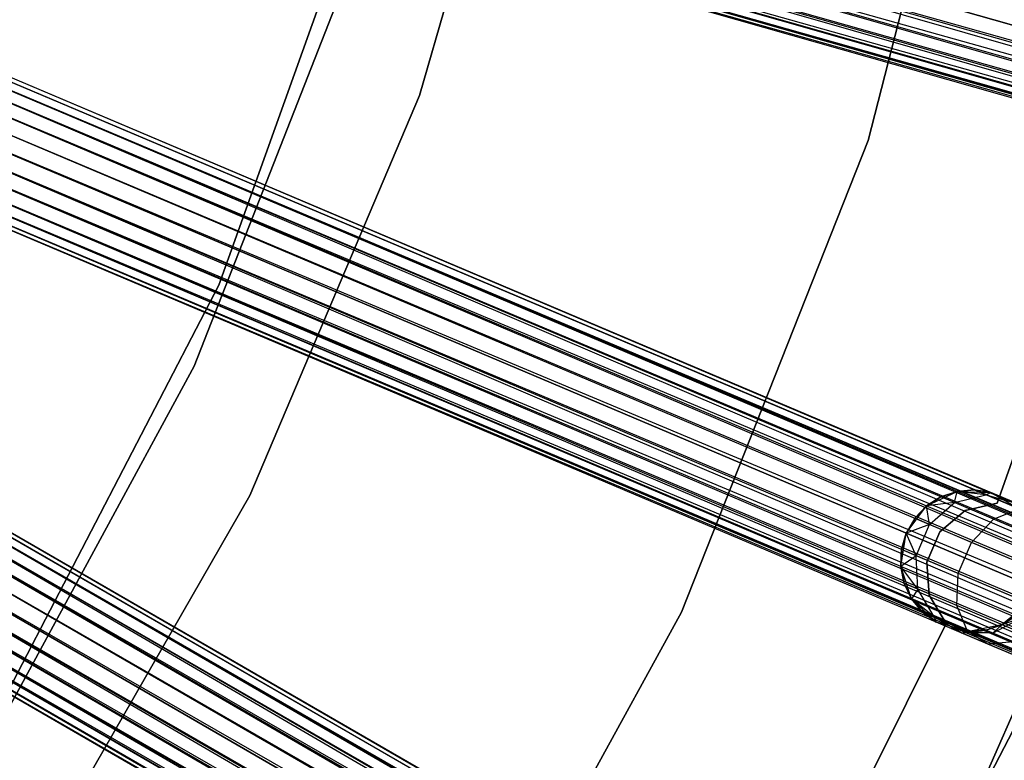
# Model space of a CAD drawing. Extents: x -189 to 189, y -189 to 189.
# Tile 230 of 256: x 42 to 56, y -26 to -16. Entities that reach past the tile are written whole.
import ezdxf

# ---------------------------------------------------------------- set-up
doc = ezdxf.new("R2010")
doc.units = 0
doc.header["$LTSCALE"] = 25.4
doc.layers.get('0').update_dxf_attribs({"linetype": 'CONTINUOUS'})

# ---------------------------------------------------------------- blocks, each defined once
blk = doc.blocks.new('NL2500012474_STL')
at = {"color": 0}
for p, q in [((245.527, -17.62, 20), (247.307, -10.687, 20)), ((247.307, -10.687, 22), (245.527, -17.62, 22)), ((247.307, -10.687, 22), (245.527, -17.62, 22)), ((245.527, -17.62, 20), (247.307, -10.687, 20)), ((240.893, -11.09, 20), (239.196, -16.985, 20)), ((239.196, -16.985, 26.5), (240.893, -11.09, 26.5)), ((240.893, -11.09, 20), (239.196, -16.985, 20)), ((239.196, -16.985, 26.5), (240.893, -11.09, 26.5)), ((353.372, -46.099, 178.5), (232.911, -11.825, 178.5)), ((353.372, -46.099, 178.5), (232.911, -11.825, 178.5)), ((232.911, -11.825, 176.5), (353.372, -46.099, 176.5)), ((232.911, -11.825, 176.5), (353.372, -46.099, 176.5)), ((353.191, -46.736, 178.249), (232.846, -12.055, 178.471)), ((353.191, -46.736, 178.249), (232.846, -12.055, 178.471)), ((353.307, -46.329, 178.471), (232.846, -12.055, 178.471)), ((353.307, -46.329, 178.471), (232.846, -12.055, 178.471)), ((232.846, -12.055, 176.529), (353.372, -46.099, 176.5)), ((232.846, -12.055, 176.529), (353.372, -46.099, 176.5)), ((353.245, -46.546, 176.615), (232.784, -12.272, 176.615)), ((232.784, -12.272, 176.615), (353.372, -46.099, 176.5)), ((353.245, -46.546, 176.615), (232.784, -12.272, 176.615)), ((353.191, -46.736, 178.249), (232.784, -12.272, 178.385)), ((353.191, -46.736, 178.249), (232.784, -12.272, 178.385)), ((232.784, -12.272, 176.615), (353.372, -46.099, 176.5)), ((353.245, -46.546, 176.615), (232.73, -12.462, 176.751)), ((353.245, -46.546, 176.615), (232.73, -12.462, 176.751)), ((353.116, -46.998, 177.855), (232.73, -12.462, 178.249)), ((353.116, -46.998, 177.855), (232.73, -12.462, 178.249)), ((353.191, -46.736, 178.249), (232.73, -12.462, 178.249)), ((353.191, -46.736, 178.249), (232.73, -12.462, 178.249)), ((353.245, -46.546, 176.615), (232.686, -12.616, 176.932)), ((353.245, -46.546, 176.615), (232.686, -12.616, 176.932)), ((353.147, -46.89, 176.932), (232.686, -12.616, 176.932)), ((353.147, -46.89, 176.932), (232.686, -12.616, 176.932)), ((353.116, -46.998, 177.855), (232.686, -12.616, 178.068)), ((353.116, -46.998, 177.855), (232.686, -12.616, 178.068)), ((353.1, -47.053, 177.379), (232.64, -12.779, 177.379)), ((353.1, -47.053, 177.379), (232.64, -12.779, 177.621)), ((353.147, -46.89, 176.932), (232.64, -12.779, 177.379)), ((353.147, -46.89, 176.932), (232.64, -12.779, 177.379)), ((353.1, -47.053, 177.379), (232.64, -12.779, 177.379)), ((353.1, -47.053, 177.379), (232.64, -12.779, 177.621)), ((353.147, -46.89, 176.932), (232.656, -12.724, 177.145)), ((353.147, -46.89, 176.932), (232.656, -12.724, 177.145)), ((353.1, -47.053, 177.379), (232.656, -12.724, 177.855)), ((353.1, -47.053, 177.379), (232.656, -12.724, 177.855)), ((353.116, -46.998, 177.855), (232.656, -12.724, 177.855)), ((353.116, -46.998, 177.855), (232.656, -12.724, 177.855)), ((238.622, -13.348, 20), (236.364, -19.665, 20)), ((236.364, -19.665, 19), (238.622, -13.348, 19)), ((236.364, -19.665, 19), (238.622, -13.348, 19)), ((238.622, -13.348, 20), (236.364, -19.665, 20)), ((236.014, -20.806, 20), (238.232, -15.156, 20)), ((238.232, -15.156, 26.5), (236.014, -20.806, 26.5)), ((238.232, -15.156, 26.5), (236.014, -20.806, 26.5)), ((236.014, -20.806, 20), (238.232, -15.156, 20)), ((346.866, -64.75, 177.379), (231.531, -15.932, 177.621)), ((346.866, -64.75, 177.379), (231.531, -15.932, 177.379)), ((346.844, -64.803, 177.855), (231.531, -15.932, 177.621)), ((346.844, -64.803, 177.855), (231.531, -15.932, 177.621)), ((346.866, -64.75, 177.379), (231.531, -15.932, 177.621)), ((346.866, -64.75, 177.379), (231.531, -15.932, 177.379)), ((346.738, -65.053, 178.249), (231.465, -16.089, 178.068)), ((346.738, -65.053, 178.249), (231.465, -16.089, 178.068)), ((346.844, -64.803, 177.855), (231.465, -16.089, 178.068)), ((346.844, -64.803, 177.855), (231.465, -16.089, 178.068)), ((231.465, -16.089, 176.932), (346.8, -64.906, 176.932)), ((231.465, -16.089, 176.932), (346.8, -64.906, 176.932)), ((231.465, -16.089, 176.932), (346.866, -64.75, 177.379)), ((231.465, -16.089, 176.932), (346.866, -64.75, 177.379)), ((346.844, -64.803, 177.855), (231.508, -15.985, 177.855)), ((346.844, -64.803, 177.855), (231.508, -15.985, 177.855)), ((231.508, -15.985, 177.145), (346.866, -64.75, 177.379)), ((231.508, -15.985, 177.145), (346.866, -64.75, 177.379)), ((346.573, -65.444, 178.471), (231.402, -16.236, 178.249)), ((346.573, -65.444, 178.471), (231.402, -16.236, 178.249)), ((346.738, -65.053, 178.249), (231.402, -16.236, 178.249)), ((346.738, -65.053, 178.249), (231.402, -16.236, 178.249)), ((231.402, -16.236, 176.751), (346.8, -64.906, 176.932)), ((231.402, -16.236, 176.751), (346.8, -64.906, 176.932)), ((346.573, -65.444, 178.471), (231.325, -16.419, 178.385)), ((346.573, -65.444, 178.471), (231.325, -16.419, 178.385)), ((346.661, -65.236, 176.615), (231.325, -16.419, 176.615)), ((231.325, -16.419, 176.615), (346.8, -64.906, 176.932)), ((231.325, -16.419, 176.615), (346.8, -64.906, 176.932)), ((346.661, -65.236, 176.615), (231.325, -16.419, 176.615)), ((346.573, -65.444, 178.471), (231.237, -16.626, 178.471)), ((346.573, -65.444, 178.471), (231.237, -16.626, 178.471)), ((231.237, -16.626, 176.529), (346.661, -65.236, 176.615)), ((231.237, -16.626, 176.529), (346.661, -65.236, 176.615)), ((346.48, -65.664, 178.5), (231.144, -16.847, 178.5)), ((346.48, -65.664, 178.5), (231.144, -16.847, 178.5)), ((231.144, -16.847, 176.5), (346.48, -65.664, 176.5)), ((231.144, -16.847, 176.5), (346.48, -65.664, 176.5)), ((231.144, -16.847, 176.5), (346.661, -65.236, 176.615)), ((231.144, -16.847, 176.5), (346.661, -65.236, 176.615)), ((346.221, -66.275, 178.249), (231.051, -17.067, 178.471)), ((346.221, -66.275, 178.249), (231.051, -17.067, 178.471)), ((346.386, -65.884, 178.471), (231.051, -17.067, 178.471)), ((346.386, -65.884, 178.471), (231.051, -17.067, 178.471)), ((231.051, -17.067, 176.529), (346.48, -65.664, 176.5)), ((231.051, -17.067, 176.529), (346.48, -65.664, 176.5)), ((239.196, -16.985, 20), (236.8, -22.632, 20)), ((236.8, -22.632, 26.5), (239.196, -16.985, 26.5)), ((239.196, -16.985, 20), (236.8, -22.632, 20)), ((236.8, -22.632, 26.5), (239.196, -16.985, 26.5)), ((239.196, -16.985, 20), (239.196, -16.985, 26.5)), ((239.196, -16.985, 20), (239.196, -16.985, 26.5)), ((346.298, -66.092, 176.615), (230.963, -17.275, 176.615)), ((230.963, -17.275, 176.615), (346.48, -65.664, 176.5)), ((346.298, -66.092, 176.615), (230.963, -17.275, 176.615)), ((346.221, -66.275, 178.249), (230.963, -17.275, 178.385)), ((346.221, -66.275, 178.249), (230.963, -17.275, 178.385)), ((230.963, -17.275, 176.615), (346.48, -65.664, 176.5)), ((346.298, -66.092, 176.615), (230.885, -17.457, 176.751)), ((346.298, -66.092, 176.615), (230.885, -17.457, 176.751)), ((346.115, -66.525, 177.855), (230.885, -17.457, 178.249)), ((346.115, -66.525, 177.855), (230.885, -17.457, 178.249)), ((346.221, -66.275, 178.249), (230.885, -17.457, 178.249)), ((346.221, -66.275, 178.249), (230.885, -17.457, 178.249)), ((249.212, -17.453, 22), (247.348, -22.737, 22)), ((247.348, -22.737, 20), (249.212, -17.453, 20)), ((247.348, -22.737, 20), (249.212, -17.453, 20)), ((249.212, -17.453, 22), (247.348, -22.737, 22)), ((346.298, -66.092, 176.615), (230.823, -17.604, 176.932)), ((346.298, -66.092, 176.615), (230.823, -17.604, 176.932)), ((346.159, -66.422, 176.932), (230.823, -17.604, 176.932)), ((346.159, -66.422, 176.932), (230.823, -17.604, 176.932)), ((346.115, -66.525, 177.855), (230.823, -17.604, 178.068)), ((346.115, -66.525, 177.855), (230.823, -17.604, 178.068)), ((242.892, -24.276, 20), (245.527, -17.62, 20)), ((245.527, -17.62, 22), (242.892, -24.276, 22)), ((245.527, -17.62, 22), (242.892, -24.276, 22)), ((242.892, -24.276, 20), (245.527, -17.62, 20)), ((245.527, -17.62, 22), (245.527, -17.62, 20)), ((245.527, -17.62, 22), (245.527, -17.62, 20)), ((346.093, -66.578, 177.379), (230.757, -17.761, 177.379)), ((346.093, -66.578, 177.379), (230.757, -17.761, 177.621)), ((346.159, -66.422, 176.932), (230.757, -17.761, 177.379)), ((346.159, -66.422, 176.932), (230.757, -17.761, 177.379)), ((346.093, -66.578, 177.379), (230.757, -17.761, 177.379)), ((346.093, -66.578, 177.379), (230.757, -17.761, 177.621)), ((346.159, -66.422, 176.932), (230.779, -17.708, 177.145)), ((346.159, -66.422, 176.932), (230.779, -17.708, 177.145)), ((346.093, -66.578, 177.379), (230.779, -17.708, 177.855)), ((346.093, -66.578, 177.379), (230.779, -17.708, 177.855)), ((346.115, -66.525, 177.855), (230.779, -17.708, 177.855)), ((346.115, -66.525, 177.855), (230.779, -17.708, 177.855)), ((236.364, -19.665, 20), (233.268, -25.616, 20)), ((233.268, -25.616, 19), (236.364, -19.665, 19)), ((233.268, -25.616, 19), (236.364, -19.665, 19)), ((236.364, -19.665, 20), (233.268, -25.616, 20)), ((236.364, -19.665, 19), (236.364, -19.665, 20)), ((236.364, -19.665, 19), (236.364, -19.665, 20)), ((337.702, -83.424, 177.855), (229.24, -20.803, 177.855)), ((337.702, -83.424, 177.855), (229.24, -20.803, 177.855)), ((229.24, -20.803, 177.145), (337.731, -83.374, 177.379)), ((229.24, -20.803, 177.145), (337.731, -83.374, 177.379)), ((337.731, -83.374, 177.379), (229.269, -20.753, 177.621)), ((337.731, -83.374, 177.379), (229.269, -20.753, 177.379)), ((337.702, -83.424, 177.855), (229.269, -20.753, 177.621)), ((337.702, -83.424, 177.855), (229.269, -20.753, 177.621)), ((337.731, -83.374, 177.379), (229.269, -20.753, 177.621)), ((337.731, -83.374, 177.379), (229.269, -20.753, 177.379)), ((233.119, -26.141, 20), (236.014, -20.806, 20)), ((236.014, -20.806, 26.5), (233.119, -26.141, 26.5)), ((236.014, -20.806, 26.5), (233.119, -26.141, 26.5)), ((233.119, -26.141, 20), (236.014, -20.806, 20)), ((236.014, -20.806, 26.5), (236.014, -20.806, 20)), ((236.014, -20.806, 26.5), (236.014, -20.806, 20)), ((337.566, -83.66, 178.249), (229.184, -20.9, 178.068)), ((337.566, -83.66, 178.249), (229.184, -20.9, 178.068)), ((337.702, -83.424, 177.855), (229.184, -20.9, 178.068)), ((337.702, -83.424, 177.855), (229.184, -20.9, 178.068)), ((229.184, -20.9, 176.932), (337.646, -83.521, 176.932)), ((229.184, -20.9, 176.932), (337.646, -83.521, 176.932)), ((229.184, -20.9, 176.932), (337.731, -83.374, 177.379)), ((229.184, -20.9, 176.932), (337.731, -83.374, 177.379)), ((337.355, -84.027, 178.471), (229.104, -21.039, 178.249)), ((337.355, -84.027, 178.471), (229.104, -21.039, 178.249)), ((337.566, -83.66, 178.249), (229.104, -21.039, 178.249)), ((337.566, -83.66, 178.249), (229.104, -21.039, 178.249)), ((229.104, -21.039, 176.751), (337.646, -83.521, 176.932)), ((229.104, -21.039, 176.751), (337.646, -83.521, 176.932)), ((337.355, -84.027, 178.471), (229.005, -21.211, 178.385)), ((337.355, -84.027, 178.471), (229.005, -21.211, 178.385)), ((337.467, -83.831, 176.615), (229.005, -21.211, 176.615)), ((229.005, -21.211, 176.615), (337.646, -83.521, 176.932)), ((229.005, -21.211, 176.615), (337.646, -83.521, 176.932)), ((337.467, -83.831, 176.615), (229.005, -21.211, 176.615)), ((337.355, -84.027, 178.471), (228.892, -21.406, 178.471)), ((337.355, -84.027, 178.471), (228.892, -21.406, 178.471)), ((228.892, -21.406, 176.529), (337.467, -83.831, 176.615)), ((228.892, -21.406, 176.529), (337.467, -83.831, 176.615)), ((249.432, -21.464, 20), (246.422, -28.313, 20)), ((246.422, -28.313, 19), (249.432, -21.464, 19)), ((249.432, -21.464, 20), (246.422, -28.313, 20)), ((246.422, -28.313, 19), (249.432, -21.464, 19)), ((337.235, -84.234, 178.5), (228.772, -21.613, 178.5)), ((337.235, -84.234, 178.5), (228.772, -21.613, 178.5)), ((228.772, -21.613, 176.5), (337.235, -84.234, 176.5)), ((228.772, -21.613, 176.5), (337.235, -84.234, 176.5)), ((228.772, -21.613, 176.5), (337.467, -83.831, 176.615)), ((228.772, -21.613, 176.5), (337.467, -83.831, 176.615)), ((336.903, -84.808, 178.249), (228.653, -21.82, 178.471)), ((336.903, -84.808, 178.249), (228.653, -21.82, 178.471)), ((337.115, -84.441, 178.471), (228.653, -21.82, 178.471)), ((337.115, -84.441, 178.471), (228.653, -21.82, 178.471)), ((228.653, -21.82, 176.529), (337.235, -84.234, 176.5)), ((228.653, -21.82, 176.529), (337.235, -84.234, 176.5)), ((337.003, -84.636, 176.615), (228.54, -22.016, 176.615)), ((228.54, -22.016, 176.615), (337.235, -84.234, 176.5)), ((337.003, -84.636, 176.615), (228.54, -22.016, 176.615)), ((336.903, -84.808, 178.249), (228.54, -22.016, 178.385)), ((336.903, -84.808, 178.249), (228.54, -22.016, 178.385)), ((228.54, -22.016, 176.615), (337.235, -84.234, 176.5)), ((337.003, -84.636, 176.615), (228.441, -22.187, 176.751)), ((337.003, -84.636, 176.615), (228.441, -22.187, 176.751)), ((336.767, -85.044, 177.855), (228.441, -22.187, 178.249)), ((336.767, -85.044, 177.855), (228.441, -22.187, 178.249)), ((336.903, -84.808, 178.249), (228.441, -22.187, 178.249)), ((336.903, -84.808, 178.249), (228.441, -22.187, 178.249)), ((337.003, -84.636, 176.615), (228.361, -22.326, 176.932)), ((337.003, -84.636, 176.615), (228.361, -22.326, 176.932)), ((336.823, -84.947, 176.932), (228.361, -22.326, 176.932)), ((336.823, -84.947, 176.932), (228.361, -22.326, 176.932)), ((336.767, -85.044, 177.855), (228.361, -22.326, 178.068)), ((336.767, -85.044, 177.855), (228.361, -22.326, 178.068)), ((336.739, -85.094, 177.379), (228.276, -22.473, 177.379)), ((336.739, -85.094, 177.379), (228.276, -22.473, 177.621)), ((336.823, -84.947, 176.932), (228.276, -22.473, 177.379)), ((336.823, -84.947, 176.932), (228.276, -22.473, 177.379)), ((336.739, -85.094, 177.379), (228.276, -22.473, 177.379)), ((336.739, -85.094, 177.379), (228.276, -22.473, 177.621)), ((336.823, -84.947, 176.932), (228.305, -22.423, 177.145)), ((336.823, -84.947, 176.932), (228.305, -22.423, 177.145)), ((336.739, -85.094, 177.379), (228.305, -22.423, 177.855)), ((336.739, -85.094, 177.379), (228.305, -22.423, 177.855)), ((336.767, -85.044, 177.855), (228.305, -22.423, 177.855)), ((336.767, -85.044, 177.855), (228.305, -22.423, 177.855)), ((236.8, -22.632, 20), (233.741, -27.95, 20)), ((233.741, -27.95, 26.5), (236.8, -22.632, 26.5)), ((236.8, -22.632, 20), (233.741, -27.95, 20)), ((233.741, -27.95, 26.5), (236.8, -22.632, 26.5)), ((236.8, -22.632, 20), (236.8, -22.632, 26.5)), ((236.8, -22.632, 20), (236.8, -22.632, 26.5)), ((246.349, -22.778, 20), (246.781, -22.572, 20)), ((246.349, -22.778, 20), (246.781, -22.572, 20)), ((246.781, -22.572, 25.5), (246.553, -22.648, 25.5)), ((246.553, -22.648, 25.5), (246.781, -22.572, 20)), ((246.553, -22.648, 25.5), (246.781, -22.572, 20)), ((246.781, -22.572, 25.5), (246.553, -22.648, 25.5)), ((246.745, -22.73, 26.552), (246.781, -22.572, 25.5)), ((246.745, -22.73, 26.552), (246.781, -22.572, 25.5)), ((246.745, -22.73, 26.552), (247.186, -22.621, 26.401)), ((246.745, -22.73, 26.552), (247.186, -22.621, 26.401)), ((247.021, -22.552, 25.5), (246.781, -22.572, 25.5)), ((246.781, -22.572, 20), (247.021, -22.552, 25.5)), ((247.021, -22.552, 25.5), (246.781, -22.572, 25.5)), ((246.781, -22.572, 20), (247.021, -22.552, 25.5)), ((246.781, -22.572, 20), (247.259, -22.59, 20)), ((247.186, -22.621, 26.401), (246.781, -22.572, 25.5)), ((247.186, -22.621, 26.401), (246.781, -22.572, 25.5)), ((246.781, -22.572, 20), (247.259, -22.59, 20)), ((246.781, -22.572, 25.5), (246.781, -22.572, 20)), ((246.781, -22.572, 25.5), (246.781, -22.572, 20)), ((247.186, -22.621, 26.401), (247.021, -22.552, 25.5)), ((247.186, -22.621, 26.401), (247.021, -22.552, 25.5)), ((247.259, -22.59, 25.5), (247.021, -22.552, 25.5)), ((247.021, -22.552, 25.5), (247.259, -22.59, 20)), ((247.021, -22.552, 25.5), (247.259, -22.59, 20)), ((247.259, -22.59, 25.5), (247.021, -22.552, 25.5)), ((247.186, -22.621, 26.401), (247.259, -22.59, 25.5)), ((247.186, -22.621, 26.401), (247.259, -22.59, 25.5)), ((247.186, -22.621, 26.401), (247.613, -22.739, 26.219)), ((247.656, -22.82, 27.165), (247.186, -22.621, 26.401)), ((247.656, -22.82, 27.165), (247.186, -22.621, 26.401)), ((247.186, -22.621, 26.401), (247.613, -22.739, 26.219)), ((247.259, -22.59, 20), (247.674, -22.828, 20)), ((247.613, -22.739, 26.219), (247.259, -22.59, 25.5)), ((247.259, -22.59, 20), (247.481, -22.684, 25.5)), ((247.259, -22.59, 25.5), (247.259, -22.59, 20)), ((247.613, -22.739, 26.219), (247.259, -22.59, 25.5)), ((247.259, -22.59, 20), (247.481, -22.684, 25.5)), ((247.259, -22.59, 20), (247.674, -22.828, 20)), ((247.259, -22.59, 25.5), (247.259, -22.59, 20)), ((246.062, -23.161, 20), (246.349, -22.778, 20)), ((246.062, -23.161, 20), (246.349, -22.778, 20)), ((246.349, -22.778, 25.5), (246.183, -22.952, 25.5)), ((246.183, -22.952, 25.5), (246.349, -22.778, 20)), ((246.183, -22.952, 25.5), (246.349, -22.778, 20)), ((246.349, -22.778, 25.5), (246.183, -22.952, 25.5)), ((246.553, -22.648, 25.5), (246.349, -22.778, 25.5)), ((246.349, -22.778, 20), (246.553, -22.648, 25.5)), ((246.553, -22.648, 25.5), (246.349, -22.778, 25.5)), ((246.349, -22.778, 20), (246.553, -22.648, 25.5)), ((246.745, -22.73, 26.552), (246.349, -22.778, 25.5)), ((246.745, -22.73, 26.552), (246.349, -22.778, 25.5)), ((246.391, -23.04, 26.637), (246.349, -22.778, 25.5)), ((246.391, -23.04, 26.637), (246.349, -22.778, 25.5)), ((246.349, -22.778, 25.5), (246.349, -22.778, 20)), ((246.349, -22.778, 25.5), (246.349, -22.778, 20)), ((246.391, -23.04, 26.637), (246.745, -22.73, 26.552)), ((246.391, -23.04, 26.637), (246.745, -22.73, 26.552)), ((246.745, -22.73, 26.552), (246.553, -22.648, 25.5)), ((246.745, -22.73, 26.552), (246.553, -22.648, 25.5)), ((247.294, -22.962, 27.443), (246.745, -22.73, 26.552)), ((247.294, -22.962, 27.443), (246.745, -22.73, 26.552)), ((247.348, -22.737, 22), (246.894, -22.843, 22)), ((246.894, -22.843, 20), (247.348, -22.737, 20)), ((246.894, -22.843, 20), (247.348, -22.737, 20)), ((247.348, -22.737, 22), (246.894, -22.843, 22)), ((247.348, -22.737, 22), (247.348, -22.737, 20)), ((247.348, -22.737, 22), (247.348, -22.737, 20)), ((246.894, -22.843, 22), (246.538, -23.143, 22)), ((246.538, -23.143, 20), (246.894, -22.843, 20)), ((246.538, -23.143, 20), (246.894, -22.843, 20)), ((246.894, -22.843, 22), (246.538, -23.143, 22)), ((246.894, -22.843, 22), (246.894, -22.843, 20)), ((246.894, -22.843, 22), (246.894, -22.843, 20)), ((247.294, -22.962, 27.443), (247.656, -22.82, 27.165)), ((247.294, -22.962, 27.443), (247.656, -22.82, 27.165)), ((246.183, -22.952, 25.5), (246.062, -23.161, 25.5)), ((246.183, -22.952, 25.5), (246.062, -23.161, 25.5)), ((246.183, -22.952, 25.5), (246.062, -23.161, 20)), ((246.183, -22.952, 25.5), (246.062, -23.161, 20)), ((246.391, -23.04, 26.637), (246.062, -23.161, 25.5)), ((246.391, -23.04, 26.637), (246.062, -23.161, 25.5)), ((246.391, -23.04, 26.637), (246.183, -22.952, 25.5)), ((246.391, -23.04, 26.637), (246.183, -22.952, 25.5)), ((246.204, -23.481, 26.637), (246.391, -23.04, 26.637)), ((246.204, -23.481, 26.637), (246.391, -23.04, 26.637)), ((246.984, -23.291, 27.601), (246.391, -23.04, 26.637)), ((246.984, -23.291, 27.601), (246.391, -23.04, 26.637)), ((246.984, -23.291, 27.601), (247.294, -22.962, 27.443)), ((246.984, -23.291, 27.601), (247.294, -22.962, 27.443)), ((248.115, -23.31, 28.039), (247.294, -22.962, 27.443)), ((248.115, -23.31, 28.039), (247.294, -22.962, 27.443)), ((245.987, -23.634, 20), (246.062, -23.161, 20)), ((245.987, -23.634, 20), (246.062, -23.161, 20)), ((246.062, -23.161, 25.5), (245.996, -23.393, 25.5)), ((245.996, -23.393, 25.5), (246.062, -23.161, 20)), ((246.062, -23.161, 25.5), (245.996, -23.393, 25.5)), ((245.996, -23.393, 25.5), (246.062, -23.161, 20)), ((246.204, -23.481, 26.637), (246.062, -23.161, 25.5)), ((246.204, -23.481, 26.637), (246.062, -23.161, 25.5)), ((246.062, -23.161, 25.5), (246.062, -23.161, 20)), ((246.062, -23.161, 25.5), (246.062, -23.161, 20)), ((246.538, -23.143, 22), (246.356, -23.572, 22)), ((246.356, -23.572, 20), (246.538, -23.143, 20)), ((246.356, -23.572, 20), (246.538, -23.143, 20)), ((246.538, -23.143, 22), (246.356, -23.572, 22)), ((246.538, -23.143, 22), (246.538, -23.143, 20)), ((246.538, -23.143, 22), (246.538, -23.143, 20)), ((246.797, -23.732, 27.601), (246.984, -23.291, 27.601)), ((246.797, -23.732, 27.601), (246.984, -23.291, 27.601)), ((247.871, -23.667, 28.245), (246.984, -23.291, 27.601)), ((247.871, -23.667, 28.245), (246.984, -23.291, 27.601)), ((245.996, -23.393, 25.5), (245.987, -23.634, 25.5)), ((245.987, -23.634, 20), (245.996, -23.393, 25.5)), ((245.996, -23.393, 25.5), (245.987, -23.634, 25.5)), ((245.987, -23.634, 20), (245.996, -23.393, 25.5)), ((246.204, -23.481, 26.637), (245.987, -23.634, 25.5)), ((246.204, -23.481, 26.637), (245.987, -23.634, 25.5)), ((246.204, -23.481, 26.637), (245.996, -23.393, 25.5)), ((246.204, -23.481, 26.637), (245.996, -23.393, 25.5)), ((246.228, -23.951, 26.552), (246.204, -23.481, 26.637)), ((246.797, -23.732, 27.601), (246.204, -23.481, 26.637)), ((246.228, -23.951, 26.552), (246.204, -23.481, 26.637)), ((246.797, -23.732, 27.601), (246.204, -23.481, 26.637)), ((246.356, -23.572, 22), (246.356, -23.572, 20)), ((246.356, -23.572, 22), (246.356, -23.572, 20)), ((246.356, -23.572, 22), (246.388, -24.037, 22)), ((246.388, -24.037, 20), (246.356, -23.572, 20)), ((246.388, -24.037, 20), (246.356, -23.572, 20)), ((246.356, -23.572, 22), (246.388, -24.037, 22)), ((246.139, -24.087, 20), (245.987, -23.634, 20)), ((246.228, -23.951, 26.552), (245.987, -23.634, 25.5)), ((245.987, -23.634, 25.5), (246.036, -23.87, 25.5)), ((246.228, -23.951, 26.552), (245.987, -23.634, 25.5)), ((246.036, -23.87, 25.5), (245.987, -23.634, 20)), ((246.139, -24.087, 20), (245.987, -23.634, 20)), ((246.036, -23.87, 25.5), (245.987, -23.634, 20)), ((245.987, -23.634, 25.5), (246.036, -23.87, 25.5)), ((245.987, -23.634, 25.5), (245.987, -23.634, 20)), ((245.987, -23.634, 25.5), (245.987, -23.634, 20)), ((246.777, -24.184, 27.443), (246.797, -23.732, 27.601)), ((246.777, -24.184, 27.443), (246.797, -23.732, 27.601)), ((247.685, -24.108, 28.245), (246.797, -23.732, 27.601)), ((247.685, -24.108, 28.245), (246.797, -23.732, 27.601)), ((246.228, -23.951, 26.552), (246.036, -23.87, 25.5)), ((246.036, -23.87, 25.5), (246.139, -24.087, 25.5)), ((246.228, -23.951, 26.552), (246.036, -23.87, 25.5)), ((246.139, -24.087, 20), (246.036, -23.87, 25.5)), ((246.036, -23.87, 25.5), (246.139, -24.087, 25.5)), ((246.139, -24.087, 20), (246.036, -23.87, 25.5)), ((246.228, -23.951, 26.552), (246.139, -24.087, 25.5)), ((246.228, -23.951, 26.552), (246.139, -24.087, 25.5)), ((246.457, -24.344, 26.401), (246.228, -23.951, 26.552)), ((246.777, -24.184, 27.443), (246.228, -23.951, 26.552)), ((246.457, -24.344, 26.401), (246.228, -23.951, 26.552)), ((246.777, -24.184, 27.443), (246.228, -23.951, 26.552)), ((246.388, -24.037, 22), (246.388, -24.037, 20)), ((246.388, -24.037, 22), (246.388, -24.037, 20)), ((246.388, -24.037, 22), (246.628, -24.437, 22)), ((246.628, -24.437, 20), (246.388, -24.037, 20)), ((246.628, -24.437, 20), (246.388, -24.037, 20)), ((246.388, -24.037, 22), (246.628, -24.437, 22)), ((246.485, -24.418, 20), (246.139, -24.087, 20)), ((246.457, -24.344, 26.401), (246.139, -24.087, 25.5)), ((246.139, -24.087, 25.5), (246.292, -24.274, 25.5)), ((246.457, -24.344, 26.401), (246.139, -24.087, 25.5)), ((246.292, -24.274, 25.5), (246.139, -24.087, 20)), ((246.485, -24.418, 20), (246.139, -24.087, 20)), ((246.292, -24.274, 25.5), (246.139, -24.087, 20)), ((246.139, -24.087, 25.5), (246.292, -24.274, 25.5)), ((246.139, -24.087, 25.5), (246.139, -24.087, 20)), ((246.139, -24.087, 25.5), (246.139, -24.087, 20)), ((247.784, -24.15, 20), (247.414, -24.453, 20)), ((247.784, -24.15, 20), (247.414, -24.453, 20)), ((239.444, -30.548, 20), (242.892, -24.276, 20)), ((242.892, -24.276, 22), (239.444, -30.548, 22)), ((242.892, -24.276, 22), (239.444, -30.548, 22)), ((239.444, -30.548, 20), (242.892, -24.276, 20)), ((242.892, -24.276, 22), (242.892, -24.276, 20)), ((242.892, -24.276, 22), (242.892, -24.276, 20)), ((246.457, -24.344, 26.401), (246.292, -24.274, 25.5)), ((246.292, -24.274, 25.5), (246.485, -24.418, 25.5)), ((246.457, -24.344, 26.401), (246.292, -24.274, 25.5)), ((246.485, -24.418, 20), (246.292, -24.274, 25.5)), ((246.292, -24.274, 25.5), (246.485, -24.418, 25.5)), ((246.485, -24.418, 20), (246.292, -24.274, 25.5)), ((246.927, -24.543, 27.165), (246.777, -24.184, 27.443)), ((247.598, -24.531, 28.039), (246.777, -24.184, 27.443)), ((246.927, -24.543, 27.165), (246.777, -24.184, 27.443)), ((247.598, -24.531, 28.039), (246.777, -24.184, 27.443)), ((246.628, -24.437, 22), (244.129, -29.452, 22)), ((244.129, -29.452, 20), (246.628, -24.437, 20)), ((244.129, -29.452, 20), (246.628, -24.437, 20)), ((246.628, -24.437, 22), (244.129, -29.452, 22)), ((246.839, -24.568, 26.219), (246.457, -24.344, 26.401)), ((246.457, -24.344, 26.401), (246.485, -24.418, 25.5)), ((246.457, -24.344, 26.401), (246.485, -24.418, 25.5)), ((246.927, -24.543, 27.165), (246.457, -24.344, 26.401)), ((246.839, -24.568, 26.219), (246.457, -24.344, 26.401)), ((246.927, -24.543, 27.165), (246.457, -24.344, 26.401)), ((246.945, -24.55, 20), (246.485, -24.418, 20)), ((246.839, -24.568, 26.219), (246.485, -24.418, 25.5)), ((246.485, -24.418, 25.5), (246.485, -24.418, 20)), ((246.707, -24.512, 25.5), (246.485, -24.418, 20)), ((246.839, -24.568, 26.219), (246.485, -24.418, 25.5)), ((246.707, -24.512, 25.5), (246.485, -24.418, 20)), ((246.945, -24.55, 20), (246.485, -24.418, 20)), ((246.485, -24.418, 25.5), (246.485, -24.418, 20)), ((246.628, -24.437, 22), (246.628, -24.437, 20)), ((246.628, -24.437, 22), (246.628, -24.437, 20)), ((247.414, -24.453, 20), (246.945, -24.55, 20)), ((247.414, -24.453, 20), (246.945, -24.55, 20)), ((247.186, -24.53, 25.5), (247.414, -24.453, 25.5)), ((247.414, -24.453, 20), (247.186, -24.53, 25.5)), ((247.186, -24.53, 25.5), (247.414, -24.453, 25.5)), ((247.414, -24.453, 20), (247.186, -24.53, 25.5)), ((247.696, -24.357, 25.927), (247.286, -24.573, 26.048)), ((247.696, -24.357, 25.927), (247.286, -24.573, 26.048)), ((247.286, -24.573, 26.048), (247.414, -24.453, 25.5)), ((247.286, -24.573, 26.048), (247.414, -24.453, 25.5)), ((247.414, -24.453, 25.5), (247.618, -24.324, 25.5)), ((247.618, -24.324, 25.5), (247.414, -24.453, 20)), ((247.618, -24.324, 25.5), (247.414, -24.453, 20)), ((247.414, -24.453, 25.5), (247.618, -24.324, 25.5)), ((247.696, -24.357, 25.927), (247.414, -24.453, 25.5)), ((247.696, -24.357, 25.927), (247.414, -24.453, 25.5)), ((247.414, -24.453, 25.5), (247.414, -24.453, 20)), ((247.414, -24.453, 25.5), (247.414, -24.453, 20)), ((246.839, -24.568, 26.219), (246.707, -24.512, 25.5)), ((246.707, -24.512, 25.5), (246.945, -24.55, 25.5)), ((246.839, -24.568, 26.219), (246.707, -24.512, 25.5)), ((246.945, -24.55, 20), (246.707, -24.512, 25.5)), ((246.707, -24.512, 25.5), (246.945, -24.55, 25.5)), ((246.945, -24.55, 20), (246.707, -24.512, 25.5)), ((246.839, -24.568, 26.219), (246.945, -24.55, 25.5)), ((246.839, -24.568, 26.219), (246.945, -24.55, 25.5)), ((247.286, -24.573, 26.048), (246.839, -24.568, 26.219)), ((247.214, -24.727, 26.829), (246.839, -24.568, 26.219)), ((247.286, -24.573, 26.048), (246.839, -24.568, 26.219)), ((247.214, -24.727, 26.829), (246.839, -24.568, 26.219)), ((247.214, -24.727, 26.829), (246.927, -24.543, 27.165)), ((247.631, -24.84, 27.675), (246.927, -24.543, 27.165)), ((247.214, -24.727, 26.829), (246.927, -24.543, 27.165)), ((247.631, -24.84, 27.675), (246.927, -24.543, 27.165)), ((246.945, -24.55, 25.5), (247.186, -24.53, 25.5)), ((247.186, -24.53, 25.5), (246.945, -24.55, 20)), ((247.186, -24.53, 25.5), (246.945, -24.55, 20)), ((246.945, -24.55, 25.5), (247.186, -24.53, 25.5)), ((247.286, -24.573, 26.048), (246.945, -24.55, 25.5)), ((247.286, -24.573, 26.048), (246.945, -24.55, 25.5)), ((246.945, -24.55, 25.5), (246.945, -24.55, 20)), ((246.945, -24.55, 25.5), (246.945, -24.55, 20)), ((247.286, -24.573, 26.048), (247.186, -24.53, 25.5)), ((247.286, -24.573, 26.048), (247.186, -24.53, 25.5)), ((247.572, -24.694, 26.513), (247.286, -24.573, 26.048)), ((247.572, -24.694, 26.513), (247.286, -24.573, 26.048)), ((247.572, -24.694, 26.513), (247.214, -24.727, 26.829)), ((247.572, -24.694, 26.513), (247.214, -24.727, 26.829)), ((247.776, -24.964, 27.236), (247.214, -24.727, 26.829)), ((247.776, -24.964, 27.236), (247.214, -24.727, 26.829)), ((248.044, -25.027, 26.5), (244.539, -31.809, 26.5)), ((244.539, -31.809, 17), (248.044, -25.027, 17)), ((244.539, -31.809, 17), (248.044, -25.027, 17)), ((248.044, -25.027, 26.5), (244.539, -31.809, 26.5))]:
    blk.add_line(p, q, dxfattribs=at)

msp = doc.modelspace()

# ---------------------------------------------------------------- block references
at = {"color": 0}
msp.add_blockref('NL2500012474_STL', (-191.311, -0.058, -1716.743), dxfattribs=at)

doc.saveas('drawing.dxf')
